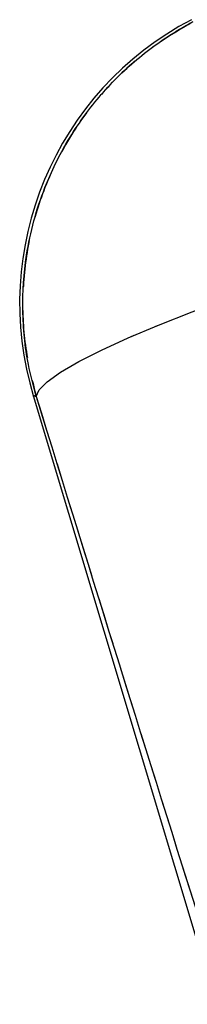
# Model space of a CAD drawing. Extents: x 30 to 368, y 10 to 283.
# Tile 15 of 26: x 130.31 to 134.85, y 249.9 to 276.47. Entities that reach past the tile are written whole.
import ezdxf

# ---------------------------------------------------------------- set-up
doc = ezdxf.new("R2010")
doc.units = 0
doc.linetypes.add('HIDDEN', pattern=[1.905, 1.27, -0.635])
doc.layers.get('0').update_dxf_attribs({"linetype": 'CONTINUOUS'})

msp = doc.modelspace()

# ---------------------------------------------------------------- linework, layer by layer
at = {"color": 7, "linetype": 'CONTINUOUS'}
msp.add_line((130.678542, 266.330056), (135.619578, 249.896362), dxfattribs=at)
at = {"color": 7, "linetype": 'CONTINUOUS', "flags": 128}
msp.add_lwpolyline([(130.760435, 266.302578), (130.839778, 266.481496), (131.061282, 266.700305), (131.420847, 266.954936), (131.911826, 267.240681), (132.525139, 267.552264), (133.249447, 267.883919), (134.071354, 268.229522), (134.975665, 268.582679), (135.945654, 268.93685), (136.963386, 269.285492), (138.010043, 269.622169)], dxfattribs=at)
at = {"color": 7, "linetype": 'HIDDEN', "flags": 128}
for points in [[(130.760435, 266.302578), (130.839778, 266.481496), (131.061282, 266.700305), (131.420847, 266.954936), (131.911826, 267.240681), (132.525139, 267.552264), (133.249447, 267.883919), (134.071354, 268.229522), (134.975665, 268.582679), (135.945654, 268.93685), (136.963386, 269.285492), (138.010043, 269.622169)], [(130.678542, 266.330056), (130.687643, 266.327001), (130.760435, 266.302578)]]:
    msp.add_lwpolyline(points, dxfattribs=at)
at = {"color": 8, "linetype": 'CONTINUOUS', "flags": 128}
msp.add_lwpolyline([(130.760435, 266.302578), (130.687643, 266.327001), (130.678542, 266.330056)], dxfattribs=at)
at = {"color": 7, "linetype": 'CONTINUOUS'}
msp.add_arc((138.940674, 268.814187), 8.6275, 117.4641382, 197.0063058, dxfattribs=at)
msp.add_ellipse((180.676182, 311.548059), major_axis=(-110.441108, 373.040302), ratio=0.156481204, start_param=1.645959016, end_param=1.68509894, dxfattribs=at)
at = {"color": 7, "linetype": 'HIDDEN'}
msp.add_ellipse((180.676182, 311.548059), major_axis=(-110.441108, 373.040302), ratio=0.156481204, start_param=1.645959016, end_param=1.68509894, dxfattribs=at)
msp.add_open_spline([(134.999242, 276.413075), (134.550711, 276.145633), (133.691639, 275.6334), (132.616089, 274.609567), (131.682513, 273.402385), (130.981675, 272.030561), (130.540932, 270.550308), (130.366751, 269.114095), (130.42038, 267.677926), (130.647084, 266.761026), (130.760435, 266.302578)], degree=3, knots=[0, 0, 0, 0, 0.131745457, 0.252331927, 0.372918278, 0.516404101, 0.639011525, 0.761618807, 0.880809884, 1, 1, 1, 1], dxfattribs=at)
at = {"color": 7, "linetype": 'CONTINUOUS'}
msp.add_open_spline([(130.760435, 266.302578), (130.684605, 266.587257), (130.481565, 267.349499), (130.360538, 268.634737), (130.467906, 270.254912), (130.89149, 271.813968), (131.595271, 273.239628), (132.432824, 274.409524), (133.456646, 275.420014), (134.346986, 276.056694), (134.882748, 276.349425), (134.999242, 276.413075)], degree=3, knots=[0, 0, 0, 0, 0.074457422, 0.199363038, 0.324268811, 0.483489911, 0.604085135, 0.724681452, 0.845549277, 0.966416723, 1, 1, 1, 1], dxfattribs=at)

doc.saveas('drawing.dxf')
